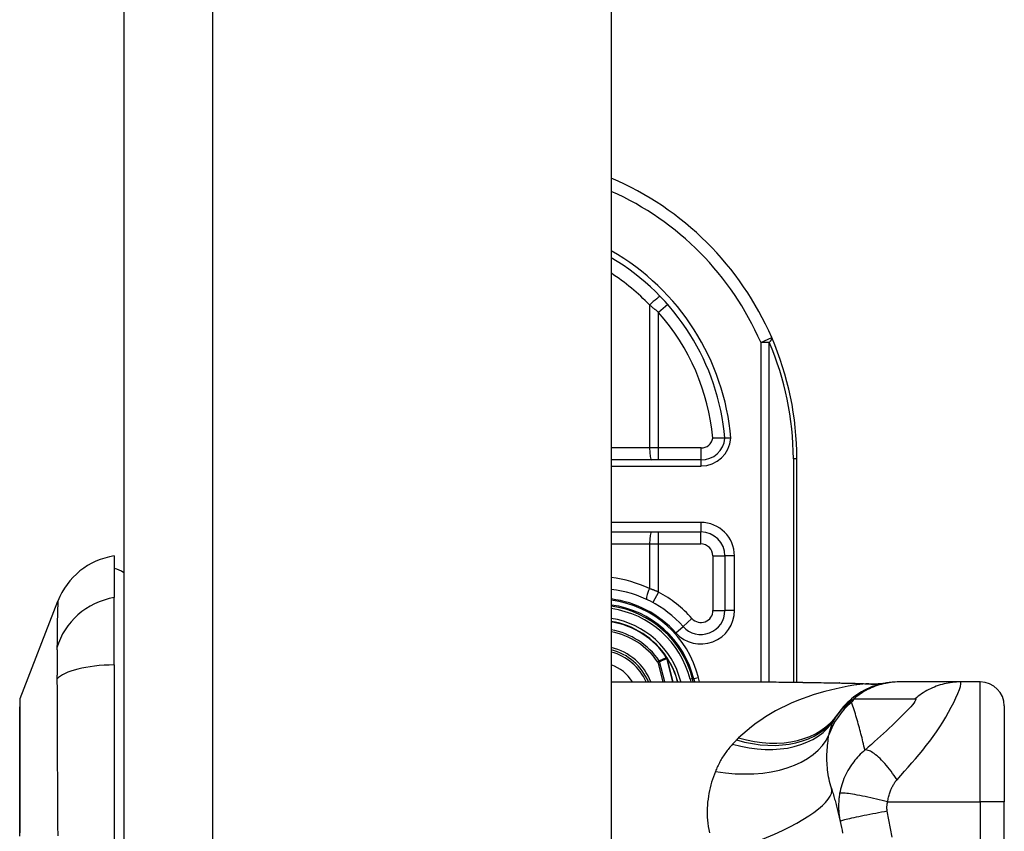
# Model space of a CAD drawing. Header units: inches. Extents: x 3.3 to 95.3, y 5.9 to 50.1.
# Tile 68 of 71: x 57 to 58.7, y 34.1 to 35.4. Entities that reach past the tile are written whole.
import ezdxf

# ---------------------------------------------------------------- set-up
doc = ezdxf.new("R2010")
doc.units = ezdxf.units.IN
doc.header["$MEASUREMENT"] = 0
doc.layers.add('Visible Edges(ANSI)', color=7, linetype='Continuous', lineweight=25)
doc.layers.add('Visible Tangent Edges(ANSI)', color=7, linetype='Continuous', lineweight=25)

msp = doc.modelspace()

# ---------------------------------------------------------------- linework, layer by layer
at = {"layer": 'Visible Edges(ANSI)'}
for p, q in [((57.2112, 38.0257), (57.2112, 18.5147)), ((58.0112, 38.0257), (58.0112, 18.5147)), ((58.1584, 34.6697), (58.0112, 34.6697)), ((58.3157, 34.3051), (58.3157, 34.6717)), ((58.0112, 34.5516), (58.1582, 34.5516)), ((57.1955, 34.5122), (57.1955, 34.4441)), ((58.1976, 34.5122), (58.1976, 34.4228)), ((57.0409, 34.2785), (57.103, 34.4382)), ((57.1955, 34.3334), (57.1955, 34.4441)), ((58.1029, 34.345), (58.1024, 34.3456)), ((57.1955, 34.3334), (57.1955, 33.5099)), ((58.0112, 34.3055), (58.2671, 34.3055)), ((58.1457, 34.3055), (58.1443, 34.3108)), ((58.1464, 34.3106), (58.1477, 34.3055)), ((58.4837, 34.3055), (58.4813, 34.3055)), ((58.5842, 34.3055), (58.4837, 34.3055)), ((58.6167, 34.3055), (58.5842, 34.3055)), ((58.6561, 34.2661), (58.6561, 34.1087)), ((58.6561, 33.7346), (58.6561, 34.1087))]:
    msp.add_line(p, q, dxfattribs=at)
at = {"layer": 'Visible Edges(ANSI)', "flags": 128}
for points in [[(58.1976, 34.7054), (58.1975, 34.7054), (58.1974, 34.7054), (58.1972, 34.7054), (58.1969, 34.7054), (58.1965, 34.7054), (58.1961, 34.7054), (58.1955, 34.7054), (58.1949, 34.7054), (58.1942, 34.7054), (58.1935, 34.7054), (58.1927, 34.7054), (58.1918, 34.7054), (58.1908, 34.7054), (58.1898, 34.7054), (58.1888, 34.7054), (58.1877, 34.7054), (58.1865, 34.7055), (58.1854, 34.7055), (58.1841, 34.7055), (58.1829, 34.7055), (58.1816, 34.7056), (58.1804, 34.7056), (58.1791, 34.7057), (58.1778, 34.7057)], [(58.2075, 34.7054), (58.2068, 34.7054), (58.2062, 34.7054), (58.2055, 34.7054), (58.2049, 34.7054), (58.2043, 34.7054), (58.2037, 34.7054), (58.2031, 34.7054), (58.2025, 34.7054), (58.202, 34.7054), (58.2015, 34.7054), (58.201, 34.7054), (58.2005, 34.7054), (58.2, 34.7054), (58.1996, 34.7054), (58.1993, 34.7054), (58.1989, 34.7054), (58.1986, 34.7054), (58.1983, 34.7054), (58.1981, 34.7054), (58.1979, 34.7054), (58.1978, 34.7054), (58.1977, 34.7054), (58.1976, 34.7054), (58.1976, 34.7054)], [(58.2671, 34.3055), (58.2962, 34.3054), (58.3257, 34.305), (58.3556, 34.3045), (58.3857, 34.3041)], [(58.4813, 34.3055), (58.4767, 34.3054), (58.472, 34.3051), (58.4673, 34.3047), (58.4626, 34.304), (58.4579, 34.3032), (58.4532, 34.3021), (58.4485, 34.3009), (58.4438, 34.2994), (58.4392, 34.2978), (58.4347, 34.2959), (58.4302, 34.2939), (58.4258, 34.2917), (58.4216, 34.2893), (58.4174, 34.2867), (58.4133, 34.284), (58.4094, 34.2811), (58.4056, 34.278), (58.4019, 34.2748), (58.3984, 34.2715), (58.3951, 34.2681), (58.3919, 34.2646), (58.3889, 34.2609), (58.386, 34.2572), (58.3834, 34.2534)], [(58.3857, 34.3041), (58.41, 34.3036), (58.4338, 34.3027)], [(58.4338, 34.3027), (58.449, 34.3028), (58.4641, 34.3043)], [(57.0406, 34.2768), (57.0406, 34.2763), (57.0406, 34.2751), (57.0406, 34.2729), (57.0406, 34.2699), (57.0406, 34.2661), (57.0405, 34.2615), (57.0405, 34.2561), (57.0405, 34.2498), (57.0405, 34.2427), (57.0405, 34.2348), (57.0405, 34.2262), (57.0404, 34.2169), (57.0404, 34.2069), (57.0404, 34.1963), (57.0404, 34.1849), (57.0404, 34.173), (57.0404, 34.1604), (57.0404, 34.1472), (57.0404, 34.1335), (57.0404, 34.1193), (57.0405, 34.1045), (57.0405, 34.0893), (57.0405, 34.0737), (57.0405, 34.0578)], [(58.3724, 34.1312), (58.3731, 34.129), (58.3737, 34.1267), (58.3744, 34.1245), (58.3751, 34.1223), (58.3757, 34.1201), (58.3764, 34.1178), (58.377, 34.1156), (58.3777, 34.1133), (58.3783, 34.1111), (58.3789, 34.1088), (58.3795, 34.1065), (58.3801, 34.1043), (58.3807, 34.102), (58.3813, 34.0997), (58.3819, 34.0974), (58.3825, 34.0951), (58.383, 34.0928), (58.3836, 34.0905), (58.3842, 34.0881), (58.3847, 34.0858), (58.3853, 34.0835), (58.3858, 34.0811), (58.3863, 34.0788), (58.3869, 34.0764)], [(58.3869, 34.0764), (58.3879, 34.0717), (58.3889, 34.0669), (58.3898, 34.0622), (58.3907, 34.0574)]]:
    msp.add_lwpolyline(points, dxfattribs=at)
at = {"layer": 'Visible Edges(ANSI)'}
for centre, radius, start, end in [((57.8157, 34.6717), 0.5, 23.4439, 66.9833), ((57.8157, 34.6717), 0.3834, 5.0431, 59.3398), ((57.8157, 34.6717), 0.5, 0, 23.4439), ((58.1584, 34.7091), 0.0394, 270, 354.6062), ((58.1582, 34.5122), 0.0394, 0, 90), ((57.2131, 34.3954), 0.1181, 98.6009, 158.7495), ((57.1876, 34.4532), 0.0394, 53.1301, 78.463), ((57.9897, 34.2717), 0.187, 41.8969, 83.4031), ((57.9897, 34.2717), 0.1615, 13.9709, 82.3497), ((57.9897, 34.2717), 0.1595, 14.224, 82.2532), ((58.1582, 34.4228), 0.0394, 221.8969, 0), ((57.9897, 34.2717), 0.1348, 33.2602, 80.8227), ((57.9897, 34.2717), 0.089, 22.3603, 76.0206), ((58.1021, 34.3443), 0.0011, 33.219, 43.4907), ((57.9897, 34.2717), 0.1349, 14.5372, 32.8705), ((58.6167, 34.2661), 0.0394, 0, 90), ((57.0455, 34.2768), 0.00492, 158.7495, 179.7912), ((58.8759, 33.9217), 0.5938, 146.0379, 146.4792), ((58.4793, 34.1844), 0.1181, 146.4792, 148.6999)]:
    msp.add_arc(centre, radius, start, end, dxfattribs=at)
at = {"layer": 'Visible Tangent Edges(ANSI)'}
for p, q in [((57.3572, 18.5147), (57.3572, 38.0257)), ((58.0739, 34.9239), (58.0739, 34.6894)), ((58.1037, 34.9247), (58.0889, 34.9117)), ((58.0889, 34.6894), (58.0889, 34.9117)), ((58.2564, 34.8627), (58.2744, 34.8706)), ((58.2564, 34.8627), (58.2564, 34.3055)), ((58.2703, 34.8627), (58.2564, 34.8627)), ((58.2703, 34.3055), (58.2703, 34.8627)), ((58.0739, 34.6894), (58.0112, 34.6894)), ((58.0889, 34.6894), (58.0739, 34.6894)), ((58.0889, 34.6697), (58.0889, 34.6894)), ((58.1584, 34.6894), (58.0889, 34.6894)), ((58.1584, 34.6697), (58.1584, 34.6894)), ((58.0112, 34.6598), (58.1584, 34.6598)), ((58.1584, 34.6598), (58.1584, 34.6697)), ((58.3157, 34.6717), (58.3099, 34.6717)), ((58.3099, 34.6717), (58.3099, 34.3052)), ((58.1582, 34.5673), (58.0112, 34.5673)), ((58.1582, 34.5673), (58.1582, 34.5516)), ((58.0889, 34.5319), (58.0889, 34.5516)), ((58.1582, 34.5319), (58.1582, 34.5516)), ((58.0112, 34.5319), (58.0739, 34.5319)), ((58.0739, 34.5319), (58.0739, 34.4587)), ((58.0739, 34.5319), (58.0889, 34.5319)), ((58.0889, 34.453), (58.0889, 34.5319)), ((58.0889, 34.5319), (58.1582, 34.5319)), ((58.1779, 34.5122), (58.1976, 34.5122)), ((58.1779, 34.5122), (58.1779, 34.4228)), ((58.2133, 34.5122), (58.1976, 34.5122)), ((58.2133, 34.4228), (58.2133, 34.5122)), ((58.0889, 34.453), (58.0794, 34.4357)), ((58.1779, 34.4228), (58.1976, 34.4228)), ((58.2133, 34.4228), (58.1976, 34.4228)), ((58.1436, 34.4097), (58.1289, 34.3965)), ((58.1172, 34.386), (58.1289, 34.3965)), ((58.0899, 34.3399), (58.0873, 34.3382)), ((58.0873, 34.3382), (58.0903, 34.339)), ((58.0873, 34.3382), (58.0956, 34.3055)), ((58.0988, 34.3055), (58.0903, 34.339)), ((58.1021, 34.3454), (58.1018, 34.3452)), ((58.1024, 34.3456), (58.1021, 34.3454)), ((58.1021, 34.3449), (58.1022, 34.3449)), ((58.1023, 34.3443), (58.1025, 34.3443)), ((58.1023, 34.3443), (58.1121, 34.3055)), ((58.1123, 34.3055), (58.1025, 34.3443)), ((58.103, 34.3449), (58.1028, 34.3448)), ((58.1233, 34.3055), (58.1251, 34.306)), ((58.1252, 34.3055), (58.1251, 34.306)), ((58.1443, 34.3108), (58.1405, 34.3099)), ((58.1405, 34.3099), (58.1416, 34.3055)), ((58.1445, 34.3102), (58.1464, 34.3106)), ((58.1541, 34.3125), (58.1464, 34.3106)), ((58.1558, 34.3055), (58.1541, 34.3125)), ((58.6167, 34.1087), (58.6167, 34.3055)), ((58.4646, 34.1087), (58.6167, 34.1087)), ((58.6167, 34.1087), (58.6167, 33.7346)), ((58.6561, 34.1087), (58.6167, 34.1087))]:
    msp.add_line(p, q, dxfattribs=at)
at = {"layer": 'Visible Tangent Edges(ANSI)', "flags": 128}
for points in [[(58.0739, 34.9239), (58.0746, 34.9234), (58.0752, 34.9229), (58.0758, 34.9224), (58.0765, 34.9219), (58.0771, 34.9214), (58.0777, 34.9209), (58.0784, 34.9204), (58.079, 34.9199), (58.0796, 34.9194), (58.0802, 34.9189), (58.0809, 34.9184), (58.0815, 34.9179), (58.0821, 34.9174), (58.0827, 34.9169), (58.0834, 34.9164), (58.084, 34.9159), (58.0846, 34.9154), (58.0852, 34.9148), (58.0858, 34.9143), (58.0864, 34.9138), (58.0871, 34.9133), (58.0877, 34.9128), (58.0883, 34.9123), (58.0889, 34.9117)], [(58.0889, 34.453), (58.0883, 34.4533), (58.0877, 34.4535), (58.087, 34.4538), (58.0864, 34.454), (58.0858, 34.4543), (58.0852, 34.4545), (58.0846, 34.4547), (58.0839, 34.455), (58.0833, 34.4552), (58.0827, 34.4555), (58.0821, 34.4557), (58.0814, 34.4559), (58.0808, 34.4562), (58.0802, 34.4564), (58.0796, 34.4567), (58.0789, 34.4569), (58.0783, 34.4571), (58.0777, 34.4573), (58.0771, 34.4576), (58.0764, 34.4578), (58.0758, 34.458), (58.0752, 34.4583), (58.0746, 34.4585), (58.0739, 34.4587)], [(57.103, 34.4382), (57.103, 34.4381), (57.103, 34.4377), (57.103, 34.437), (57.103, 34.4361), (57.1029, 34.4348), (57.1029, 34.4333), (57.1028, 34.4316), (57.1027, 34.4296), (57.1026, 34.4273), (57.1026, 34.4248), (57.1025, 34.422), (57.1024, 34.4189), (57.1023, 34.4156), (57.1022, 34.4121), (57.1021, 34.4083), (57.1021, 34.4043), (57.102, 34.4), (57.1019, 34.3955), (57.1018, 34.3908), (57.1018, 34.3859), (57.1017, 34.3807), (57.1017, 34.3754), (57.1016, 34.3698), (57.1015, 34.3616)], [(57.1015, 34.3616), (57.1015, 34.3609), (57.1015, 34.3602), (57.1015, 34.3595), (57.1015, 34.3588), (57.1016, 34.3581), (57.1016, 34.3573), (57.1016, 34.3565), (57.1016, 34.3557), (57.1016, 34.3549), (57.1016, 34.3541), (57.1016, 34.3532), (57.1016, 34.3523), (57.1016, 34.3514), (57.1016, 34.3505), (57.1017, 34.3496), (57.1017, 34.3486), (57.1017, 34.3476), (57.1017, 34.3467), (57.1017, 34.3457), (57.1017, 34.3446), (57.1017, 34.3436), (57.1017, 34.3426), (57.1017, 34.3415), (57.1017, 34.3404)], [(57.1017, 34.3404), (57.1017, 34.3393), (57.1017, 34.3382), (57.1017, 34.3371), (57.1017, 34.3359), (57.1017, 34.3348), (57.1017, 34.3336), (57.1017, 34.3324), (57.1017, 34.3312), (57.1017, 34.33), (57.1016, 34.3288), (57.1016, 34.3275), (57.1016, 34.3263), (57.1016, 34.325), (57.1016, 34.3237), (57.1016, 34.3224), (57.1016, 34.3211), (57.1016, 34.3198), (57.1016, 34.3185), (57.1016, 34.3171), (57.1015, 34.3158), (57.1015, 34.3144), (57.1015, 34.313), (57.1015, 34.3116), (57.1015, 34.3102)], [(58.1018, 34.3452), (58.1013, 34.345), (58.1008, 34.3448), (58.1003, 34.3446), (58.0998, 34.3443), (58.0993, 34.3441), (58.0988, 34.3439), (58.0983, 34.3437), (58.0978, 34.3435), (58.0973, 34.3432), (58.0968, 34.343), (58.0963, 34.3428), (58.0959, 34.3426), (58.0954, 34.3424), (58.0949, 34.3421), (58.0944, 34.3419), (58.0939, 34.3417), (58.0934, 34.3415), (58.0929, 34.3413), (58.0924, 34.341), (58.0919, 34.3408), (58.0914, 34.3406), (58.0909, 34.3404), (58.0904, 34.3402), (58.0899, 34.3399)], [(58.0903, 34.339), (58.0908, 34.3392), (58.0913, 34.3394), (58.0918, 34.3396), (58.0923, 34.3399), (58.0928, 34.3401), (58.0933, 34.3403), (58.0938, 34.3405), (58.0943, 34.3407), (58.0948, 34.341), (58.0953, 34.3412), (58.0958, 34.3414), (58.0963, 34.3416), (58.0968, 34.3419), (58.0973, 34.3421), (58.0978, 34.3423), (58.0983, 34.3425), (58.0988, 34.3427), (58.0993, 34.343), (58.0998, 34.3432), (58.1003, 34.3434), (58.1008, 34.3436), (58.1013, 34.3439), (58.1018, 34.3441), (58.1023, 34.3443)], [(58.1018, 34.3452), (58.1018, 34.3452), (58.1019, 34.3452), (58.1019, 34.3452), (58.1019, 34.3451), (58.1019, 34.3451), (58.1019, 34.3451), (58.1019, 34.3451), (58.1019, 34.3451), (58.1019, 34.3451), (58.1019, 34.3451), (58.102, 34.345), (58.102, 34.345), (58.102, 34.345), (58.102, 34.345), (58.102, 34.345), (58.102, 34.345), (58.102, 34.345), (58.102, 34.3449), (58.102, 34.3449), (58.1021, 34.3449), (58.1021, 34.3449), (58.1021, 34.3449), (58.1021, 34.3449), (58.1021, 34.3449)], [(58.1022, 34.3449), (58.1022, 34.3449), (58.1022, 34.345), (58.1022, 34.345), (58.1022, 34.345), (58.1022, 34.345), (58.1022, 34.345), (58.1022, 34.345), (58.1022, 34.3451), (58.1022, 34.3451), (58.1022, 34.3451), (58.1022, 34.3451), (58.1022, 34.3451), (58.1021, 34.3452), (58.1021, 34.3452), (58.1021, 34.3452), (58.1021, 34.3452), (58.1021, 34.3452), (58.1021, 34.3453), (58.1021, 34.3453), (58.1021, 34.3453), (58.1021, 34.3453), (58.1021, 34.3453), (58.1021, 34.3454), (58.1021, 34.3454)], [(58.1021, 34.3454), (58.1021, 34.3454), (58.1021, 34.3453), (58.1021, 34.3453), (58.1021, 34.3453), (58.1021, 34.3453), (58.1021, 34.3452), (58.1021, 34.3452), (58.1021, 34.3452), (58.1021, 34.3452), (58.1021, 34.3452), (58.1021, 34.3451), (58.1021, 34.3451), (58.1021, 34.3451), (58.1021, 34.3451), (58.1021, 34.3451), (58.1021, 34.345), (58.1021, 34.345), (58.1021, 34.345), (58.1021, 34.345), (58.1021, 34.3449), (58.1021, 34.3449), (58.1021, 34.3449), (58.1021, 34.3449), (58.1021, 34.3449)], [(58.1029, 34.345), (58.1028, 34.345), (58.1028, 34.3451), (58.1028, 34.3451), (58.1028, 34.3451), (58.1027, 34.3451), (58.1027, 34.3452), (58.1027, 34.3452), (58.1026, 34.3452), (58.1026, 34.3452), (58.1026, 34.3452), (58.1025, 34.3452), (58.1025, 34.3453), (58.1025, 34.3453), (58.1024, 34.3453), (58.1024, 34.3453), (58.1024, 34.3453), (58.1023, 34.3453), (58.1023, 34.3453), (58.1023, 34.3453), (58.1022, 34.3453), (58.1022, 34.3453), (58.1022, 34.3454), (58.1021, 34.3454), (58.1021, 34.3454)], [(58.1021, 34.3454), (58.1021, 34.3453), (58.1022, 34.3453), (58.1022, 34.3453), (58.1022, 34.3453), (58.1023, 34.3453), (58.1023, 34.3452), (58.1023, 34.3452), (58.1024, 34.3452), (58.1024, 34.3452), (58.1024, 34.3451), (58.1025, 34.3451), (58.1025, 34.3451), (58.1025, 34.3451), (58.1026, 34.345), (58.1026, 34.345), (58.1026, 34.345), (58.1026, 34.345), (58.1027, 34.3449), (58.1027, 34.3449), (58.1027, 34.3449), (58.1028, 34.3449), (58.1028, 34.3448), (58.1028, 34.3448), (58.1028, 34.3448)], [(58.1021, 34.3449), (58.1021, 34.3448), (58.1021, 34.3448), (58.1021, 34.3448), (58.1021, 34.3448), (58.1022, 34.3447), (58.1022, 34.3447), (58.1022, 34.3447), (58.1022, 34.3447), (58.1022, 34.3446), (58.1022, 34.3446), (58.1022, 34.3446), (58.1022, 34.3446), (58.1022, 34.3446), (58.1022, 34.3445), (58.1022, 34.3445), (58.1022, 34.3445), (58.1023, 34.3445), (58.1023, 34.3444), (58.1023, 34.3444), (58.1023, 34.3444), (58.1023, 34.3444), (58.1023, 34.3443), (58.1023, 34.3443), (58.1023, 34.3443)], [(58.1025, 34.3443), (58.1024, 34.3444), (58.1024, 34.3444), (58.1024, 34.3444), (58.1024, 34.3444), (58.1024, 34.3445), (58.1024, 34.3445), (58.1024, 34.3445), (58.1024, 34.3445), (58.1024, 34.3446), (58.1024, 34.3446), (58.1024, 34.3446), (58.1024, 34.3446), (58.1024, 34.3447), (58.1023, 34.3447), (58.1023, 34.3447), (58.1023, 34.3447), (58.1023, 34.3448), (58.1023, 34.3448), (58.1023, 34.3448), (58.1023, 34.3448), (58.1023, 34.3448), (58.1023, 34.3449), (58.1022, 34.3449), (58.1022, 34.3449)], [(57.1015, 34.3102), (57.1016, 34.2921), (57.1017, 34.2767), (57.1017, 34.2612), (57.1018, 34.2457), (57.1018, 34.23), (57.1019, 34.2143), (57.102, 34.1985), (57.1021, 34.1826), (57.1021, 34.1666), (57.1022, 34.1506), (57.1023, 34.1345), (57.1024, 34.1183), (57.1025, 34.1021), (57.1026, 34.0859), (57.1026, 34.0696), (57.1027, 34.0533)], [(58.4288, 34.3026), (58.419, 34.3014), (58.4093, 34.3), (58.3997, 34.2984), (58.39, 34.2966), (58.3804, 34.2945), (58.3709, 34.2923), (58.3614, 34.2898), (58.352, 34.2872), (58.3427, 34.2843), (58.3335, 34.2812), (58.3244, 34.2778), (58.3154, 34.2743), (58.3066, 34.2705), (58.2978, 34.2665), (58.2892, 34.2623), (58.2808, 34.2579), (58.2725, 34.2532), (58.2644, 34.2483), (58.2565, 34.2431), (58.2487, 34.2377), (58.2412, 34.232), (58.2339, 34.2261), (58.2269, 34.22), (58.2201, 34.2136)], [(58.2671, 34.3055), (58.2719, 34.3055), (58.2767, 34.3055), (58.2815, 34.3055), (58.2863, 34.3054), (58.2912, 34.3054), (58.296, 34.3053), (58.3009, 34.3053), (58.3057, 34.3052), (58.3106, 34.3052), (58.3155, 34.3051), (58.3204, 34.305), (58.3253, 34.3049), (58.3303, 34.3049), (58.3352, 34.3048), (58.3402, 34.3047), (58.3451, 34.3046), (58.3501, 34.3045), (58.3551, 34.3044), (58.3601, 34.3043), (58.3651, 34.3042), (58.3701, 34.3042), (58.3751, 34.3041), (58.3801, 34.304), (58.3851, 34.3039)], [(58.3857, 34.3041), (58.3857, 34.3041), (58.3857, 34.3041), (58.3857, 34.3041), (58.3856, 34.3041), (58.3856, 34.304), (58.3856, 34.304), (58.3856, 34.304), (58.3855, 34.304), (58.3855, 34.304), (58.3855, 34.304), (58.3855, 34.304), (58.3854, 34.304), (58.3854, 34.304), (58.3854, 34.304), (58.3854, 34.304), (58.3853, 34.304), (58.3853, 34.304), (58.3853, 34.304), (58.3853, 34.304), (58.3852, 34.3039), (58.3852, 34.3039), (58.3852, 34.3039), (58.3852, 34.3039), (58.3851, 34.3039)], [(58.3851, 34.3039), (58.387, 34.3039), (58.3888, 34.3038), (58.3907, 34.3038), (58.3925, 34.3038), (58.3944, 34.3037), (58.3962, 34.3037), (58.398, 34.3036), (58.3999, 34.3036), (58.4017, 34.3035), (58.4035, 34.3035), (58.4054, 34.3034), (58.4072, 34.3034), (58.409, 34.3033), (58.4108, 34.3033), (58.4126, 34.3032), (58.4144, 34.3032), (58.4162, 34.3031), (58.418, 34.303), (58.4198, 34.303), (58.4216, 34.3029), (58.4234, 34.3028), (58.4252, 34.3028), (58.427, 34.3027), (58.4288, 34.3026)], [(58.4837, 34.3055), (58.4804, 34.3055), (58.4771, 34.3053), (58.4738, 34.3051), (58.4704, 34.3047), (58.4671, 34.3043), (58.4638, 34.3038), (58.4604, 34.3031), (58.4571, 34.3024), (58.4538, 34.3015), (58.4506, 34.3006), (58.4473, 34.2995), (58.4441, 34.2984), (58.4409, 34.2972), (58.4378, 34.2959), (58.4347, 34.2944), (58.4316, 34.2929), (58.4286, 34.2913), (58.4256, 34.2896), (58.4227, 34.2879), (58.4199, 34.286), (58.4171, 34.2841), (58.4144, 34.2821), (58.4118, 34.2801), (58.4092, 34.2779)], [(58.4317, 34.3027), (58.4317, 34.3027), (58.4316, 34.3027), (58.4315, 34.3027), (58.4314, 34.3027), (58.4314, 34.3027), (58.4313, 34.3027), (58.4312, 34.3027), (58.4311, 34.3027), (58.4309, 34.3027), (58.4308, 34.3027), (58.4307, 34.3026), (58.4306, 34.3026), (58.4305, 34.3026), (58.4303, 34.3026), (58.4302, 34.3026), (58.4301, 34.3026), (58.4299, 34.3026), (58.4298, 34.3026), (58.4296, 34.3026), (58.4294, 34.3026), (58.4293, 34.3026), (58.4291, 34.3026), (58.4289, 34.3026), (58.4288, 34.3026)], [(58.4338, 34.3027), (58.4337, 34.3027), (58.4337, 34.3027), (58.4336, 34.3027), (58.4335, 34.3027), (58.4334, 34.3027), (58.4333, 34.3027), (58.4332, 34.3027), (58.4331, 34.3027), (58.433, 34.3027), (58.433, 34.3027), (58.4329, 34.3027), (58.4328, 34.3027), (58.4327, 34.3027), (58.4326, 34.3027), (58.4325, 34.3027), (58.4324, 34.3027), (58.4323, 34.3027), (58.4323, 34.3027), (58.4322, 34.3027), (58.4321, 34.3027), (58.432, 34.3027), (58.4319, 34.3027), (58.4318, 34.3027), (58.4317, 34.3027)], [(58.48, 34.1451), (58.4862, 34.152), (58.4924, 34.1589), (58.4985, 34.1658), (58.5045, 34.1727), (58.5105, 34.1796), (58.5164, 34.1867), (58.5223, 34.1938), (58.5281, 34.2011), (58.5338, 34.2085), (58.5393, 34.2161), (58.5448, 34.2238), (58.5501, 34.2317), (58.5552, 34.2396), (58.5601, 34.2477), (58.5647, 34.2558), (58.5691, 34.2639), (58.5731, 34.2719), (58.5767, 34.2795), (58.5798, 34.2866), (58.5823, 34.2929), (58.584, 34.2982), (58.5849, 34.3022), (58.585, 34.3047), (58.5842, 34.3055)], [(58.5842, 34.3055), (58.5809, 34.3055), (58.5775, 34.3053), (58.5742, 34.3051), (58.5709, 34.3047), (58.5675, 34.3043), (58.5642, 34.3038), (58.5609, 34.3031), (58.5575, 34.3024), (58.5542, 34.3015), (58.551, 34.3006), (58.5477, 34.2996), (58.5445, 34.2984), (58.5413, 34.2972), (58.5382, 34.2959), (58.5351, 34.2944), (58.532, 34.2929), (58.529, 34.2913), (58.5261, 34.2897), (58.5232, 34.2879), (58.5204, 34.2861), (58.5176, 34.2841), (58.5149, 34.2822), (58.5123, 34.2801), (58.5097, 34.278)], [(57.0406, 34.1963), (57.0406, 34.2027), (57.0406, 34.2089), (57.0406, 34.2148), (57.0406, 34.2206), (57.0407, 34.2261), (57.0407, 34.2313), (57.0407, 34.2363), (57.0407, 34.241), (57.0407, 34.2455), (57.0408, 34.2497), (57.0408, 34.2536), (57.0408, 34.2573), (57.0408, 34.2606), (57.0408, 34.2637), (57.0409, 34.2665), (57.0409, 34.269), (57.0409, 34.2712), (57.0409, 34.2732), (57.0409, 34.2748), (57.0409, 34.2761), (57.0409, 34.2772), (57.0409, 34.2779), (57.0409, 34.2784), (57.0409, 34.2785)], [(58.4056, 34.2723), (58.4045, 34.2717), (58.4034, 34.271), (58.4023, 34.2704), (58.4012, 34.2697), (58.4001, 34.269), (58.3991, 34.2683), (58.398, 34.2675), (58.3969, 34.2667), (58.3958, 34.2659), (58.3948, 34.2651), (58.3937, 34.2642), (58.3927, 34.2633), (58.3916, 34.2623), (58.3906, 34.2614), (58.3896, 34.2604), (58.3886, 34.2593), (58.3876, 34.2582), (58.3866, 34.2571), (58.3856, 34.256), (58.3846, 34.2548), (58.3836, 34.2535), (58.3827, 34.2523), (58.3818, 34.2509), (58.3808, 34.2496)], [(58.3834, 34.2534), (58.3841, 34.2544), (58.3848, 34.2555), (58.3856, 34.2565), (58.3864, 34.2576), (58.3873, 34.2586), (58.3881, 34.2597), (58.389, 34.2607), (58.3899, 34.2617), (58.3908, 34.2628), (58.3918, 34.2638), (58.3928, 34.2648), (58.3939, 34.2659), (58.3949, 34.2669), (58.396, 34.2679), (58.3972, 34.2689), (58.3983, 34.2699), (58.3996, 34.2709), (58.4008, 34.272), (58.4021, 34.273), (58.4034, 34.274), (58.4048, 34.275), (58.4062, 34.276), (58.4077, 34.277), (58.4092, 34.2779)], [(58.4274, 34.1936), (58.4266, 34.197), (58.4258, 34.2004), (58.425, 34.2038), (58.4242, 34.2072), (58.4234, 34.2105), (58.4226, 34.2139), (58.4218, 34.2172), (58.4209, 34.2205), (58.4201, 34.2238), (58.4192, 34.2271), (58.4183, 34.2304), (58.4174, 34.2337), (58.4165, 34.237), (58.4156, 34.2402), (58.4146, 34.2435), (58.4137, 34.2467), (58.4127, 34.2499), (58.4117, 34.2532), (58.4107, 34.2564), (58.4097, 34.2596), (58.4087, 34.2628), (58.4077, 34.2659), (58.4067, 34.2691), (58.4056, 34.2723)], [(58.4092, 34.2779), (58.4134, 34.2779), (58.4176, 34.2779), (58.4218, 34.2779), (58.426, 34.2779), (58.4301, 34.2779), (58.4343, 34.2779), (58.4385, 34.2779), (58.4427, 34.2779), (58.4469, 34.2779), (58.4511, 34.2779), (58.4553, 34.2779), (58.4594, 34.2779), (58.4636, 34.2779), (58.4678, 34.2779), (58.472, 34.2779), (58.4762, 34.2779), (58.4804, 34.2779), (58.4846, 34.2779), (58.4887, 34.2779), (58.4929, 34.2779), (58.4971, 34.2779), (58.5013, 34.2779), (58.5055, 34.2779), (58.5097, 34.278)], [(58.5097, 34.278), (58.5108, 34.2777), (58.511, 34.2769), (58.5106, 34.2754), (58.5094, 34.2734), (58.5076, 34.2709), (58.5053, 34.268), (58.5025, 34.2649), (58.4994, 34.2615), (58.4961, 34.2579), (58.4924, 34.2542), (58.4886, 34.2503), (58.4846, 34.2464), (58.4804, 34.2423), (58.4762, 34.2382), (58.4718, 34.234), (58.4672, 34.2297), (58.4626, 34.2254), (58.4579, 34.221), (58.453, 34.2166), (58.4481, 34.2121), (58.4431, 34.2076), (58.4379, 34.203), (58.4327, 34.1983), (58.4274, 34.1936)], [(58.3683, 34.2187), (58.3686, 34.22), (58.3689, 34.2213), (58.3692, 34.2225), (58.3695, 34.2238), (58.3698, 34.225), (58.3701, 34.2262), (58.3705, 34.2275), (58.3709, 34.2286), (58.3712, 34.2298), (58.3716, 34.231), (58.372, 34.2321), (58.3724, 34.2333), (58.3728, 34.2344), (58.3733, 34.2355), (58.3737, 34.2366), (58.3742, 34.2377), (58.3747, 34.2387), (58.3752, 34.2398), (58.3757, 34.2408), (58.3762, 34.2418), (58.3767, 34.2428), (58.3772, 34.2438), (58.3778, 34.2448), (58.3784, 34.2457)], [(58.2167, 34.2103), (58.2164, 34.21), (58.2162, 34.2097), (58.2159, 34.2094), (58.2156, 34.2092), (58.2153, 34.2089), (58.2151, 34.2086), (58.2148, 34.2083), (58.2145, 34.208), (58.2142, 34.2078), (58.214, 34.2075), (58.2137, 34.2072), (58.2134, 34.2069), (58.2131, 34.2066), (58.2129, 34.2063), (58.2126, 34.2061), (58.2123, 34.2058), (58.212, 34.2055), (58.2118, 34.2052), (58.2115, 34.2049), (58.2112, 34.2046), (58.211, 34.2043), (58.2107, 34.204), (58.2104, 34.2038), (58.2102, 34.2035)], [(58.2201, 34.2136), (58.22, 34.2135), (58.2198, 34.2133), (58.2197, 34.2132), (58.2195, 34.2131), (58.2194, 34.2129), (58.2193, 34.2128), (58.2191, 34.2127), (58.219, 34.2125), (58.2188, 34.2124), (58.2187, 34.2122), (58.2185, 34.2121), (58.2184, 34.212), (58.2183, 34.2118), (58.2181, 34.2117), (58.218, 34.2115), (58.2178, 34.2114), (58.2177, 34.2113), (58.2176, 34.2111), (58.2174, 34.211), (58.2173, 34.2108), (58.2171, 34.2107), (58.217, 34.2106), (58.2169, 34.2104), (58.2167, 34.2103)], [(58.3724, 34.1312), (58.3713, 34.1348), (58.3703, 34.1386), (58.3694, 34.1423), (58.3686, 34.1461), (58.3678, 34.1498), (58.3672, 34.1536), (58.3666, 34.1574), (58.3662, 34.1612), (58.3658, 34.165), (58.3655, 34.1687), (58.3653, 34.1724), (58.3651, 34.1762), (58.365, 34.1799), (58.365, 34.1835), (58.3651, 34.1872), (58.3652, 34.1908), (58.3654, 34.1944), (58.3657, 34.198), (58.366, 34.2015), (58.3664, 34.205), (58.3668, 34.2085), (58.3673, 34.2119), (58.3678, 34.2153), (58.3683, 34.2187)], [(57.0406, 34.1492), (57.0406, 34.1513), (57.0406, 34.1535), (57.0406, 34.1556), (57.0405, 34.1577), (57.0405, 34.1597), (57.0405, 34.1618), (57.0405, 34.1638), (57.0405, 34.1659), (57.0405, 34.1679), (57.0405, 34.1699), (57.0405, 34.1719), (57.0405, 34.1738), (57.0405, 34.1758), (57.0405, 34.1777), (57.0405, 34.1797), (57.0405, 34.1816), (57.0405, 34.1835), (57.0405, 34.1853), (57.0405, 34.1872), (57.0405, 34.189), (57.0406, 34.1909), (57.0406, 34.1927), (57.0406, 34.1945), (57.0406, 34.1963)], [(58.2102, 34.2035), (58.2087, 34.2018), (58.2072, 34.2001), (58.2057, 34.1984), (58.2043, 34.1966), (58.2029, 34.1949), (58.2015, 34.1931), (58.2002, 34.1914), (58.1989, 34.1896), (58.1976, 34.1877), (58.1963, 34.1859), (58.1951, 34.1841), (58.1939, 34.1822), (58.1928, 34.1803), (58.1917, 34.1784), (58.1906, 34.1765), (58.1895, 34.1746), (58.1885, 34.1727), (58.1874, 34.1707), (58.1865, 34.1687), (58.1855, 34.1667), (58.1846, 34.1648), (58.1837, 34.1627), (58.1828, 34.1607), (58.182, 34.1587)], [(58.4274, 34.1936), (58.4248, 34.1914), (58.4222, 34.1891), (58.4198, 34.1868), (58.4175, 34.1845), (58.4152, 34.182), (58.4131, 34.1796), (58.411, 34.1771), (58.409, 34.1745), (58.407, 34.1719), (58.4052, 34.1693), (58.4033, 34.1665), (58.4014, 34.1635), (58.3995, 34.1602), (58.3977, 34.1569), (58.396, 34.1536), (58.3945, 34.1503), (58.393, 34.1469), (58.3917, 34.1434), (58.3905, 34.14), (58.3893, 34.1365), (58.3883, 34.133), (58.3874, 34.1295), (58.3866, 34.1259), (58.3859, 34.1224)], [(58.48, 34.1451), (58.4777, 34.1486), (58.4753, 34.1521), (58.4728, 34.1555), (58.4703, 34.1589), (58.4677, 34.1622), (58.4651, 34.1655), (58.4625, 34.1686), (58.4599, 34.1716), (58.4573, 34.1745), (58.4547, 34.1772), (58.4522, 34.1798), (58.4497, 34.1821), (58.4473, 34.1843), (58.4449, 34.1862), (58.4427, 34.188), (58.4405, 34.1895), (58.4384, 34.1908), (58.4365, 34.1918), (58.4346, 34.1927), (58.4329, 34.1933), (58.4313, 34.1937), (58.4299, 34.1939), (58.4286, 34.1939), (58.4274, 34.1936)], [(58.182, 34.1587), (58.1803, 34.1544), (58.1787, 34.15), (58.1772, 34.1456), (58.1758, 34.1411), (58.1745, 34.1366), (58.1734, 34.132), (58.1723, 34.1274), (58.1714, 34.1227), (58.1706, 34.118), (58.1699, 34.1132), (58.1693, 34.1084), (58.1689, 34.1035), (58.1686, 34.0986), (58.1685, 34.0937), (58.1685, 34.0887), (58.1687, 34.0837), (58.169, 34.0786), (58.1695, 34.0736), (58.1702, 34.0684), (58.171, 34.0633), (58.1721, 34.0581)], [(57.0408, 34.0523), (57.0408, 34.0618), (57.0407, 34.0712), (57.0407, 34.0805), (57.0407, 34.0896), (57.0407, 34.0986), (57.0407, 34.1075), (57.0406, 34.1162), (57.0406, 34.1247), (57.0406, 34.1331), (57.0406, 34.1412), (57.0406, 34.1492)], [(58.4646, 34.1087), (58.465, 34.1106), (58.4653, 34.1125), (58.4657, 34.1144), (58.4661, 34.1163), (58.4666, 34.1182), (58.4671, 34.12), (58.4676, 34.1218), (58.4682, 34.1236), (58.4688, 34.1254), (58.4694, 34.1271), (58.4701, 34.1288), (58.4708, 34.1305), (58.4715, 34.1321), (58.4722, 34.1335), (58.4729, 34.1348), (58.4736, 34.1361), (58.4744, 34.1373), (58.4751, 34.1386), (58.4759, 34.1397), (58.4767, 34.1409), (58.4775, 34.142), (58.4783, 34.1431), (58.4792, 34.1441), (58.48, 34.1451)], [(58.3859, 34.1224), (58.3856, 34.1203), (58.3853, 34.1183), (58.385, 34.1162), (58.3848, 34.1142), (58.3846, 34.1122), (58.3844, 34.1101), (58.3843, 34.1081), (58.3842, 34.1061), (58.3841, 34.1042), (58.3841, 34.1023), (58.3841, 34.1004), (58.3842, 34.0985), (58.3842, 34.0966), (58.3843, 34.0947), (58.3844, 34.0929), (58.3846, 34.091), (58.3848, 34.0892), (58.385, 34.0873), (58.3852, 34.0855), (58.3855, 34.0837), (58.3858, 34.0818), (58.3861, 34.08), (58.3865, 34.0782), (58.3869, 34.0764)], [(58.4646, 34.1087), (58.4601, 34.1098), (58.4556, 34.111), (58.4509, 34.1121), (58.4462, 34.1133), (58.4415, 34.1144), (58.4368, 34.1154), (58.4322, 34.1165), (58.4276, 34.1175), (58.4232, 34.1184), (58.4189, 34.1192), (58.4147, 34.12), (58.4108, 34.1207), (58.4071, 34.1214), (58.4037, 34.1219), (58.4005, 34.1223), (58.3977, 34.1227), (58.3951, 34.1229), (58.3929, 34.1231), (58.391, 34.1232), (58.3894, 34.1232), (58.3881, 34.1231), (58.3871, 34.1229), (58.3864, 34.1227), (58.3859, 34.1224)], [(58.464, 34.0933), (58.4639, 34.0939), (58.4638, 34.0946), (58.4637, 34.0952), (58.4636, 34.0958), (58.4636, 34.0964), (58.4635, 34.097), (58.4635, 34.0977), (58.4635, 34.0983), (58.4634, 34.0989), (58.4634, 34.0995), (58.4634, 34.1002), (58.4635, 34.1008), (58.4635, 34.1014), (58.4635, 34.102), (58.4636, 34.1027), (58.4637, 34.1033), (58.4637, 34.104), (58.4638, 34.1047), (58.4639, 34.1053), (58.464, 34.106), (58.4642, 34.1067), (58.4643, 34.1073), (58.4645, 34.108), (58.4646, 34.1087)], [(58.464, 34.0933), (58.4593, 34.0925), (58.4546, 34.0917), (58.4498, 34.0908), (58.445, 34.0899), (58.4402, 34.089), (58.4354, 34.0881), (58.4307, 34.0871), (58.426, 34.0862), (58.4215, 34.0853), (58.4172, 34.0844), (58.413, 34.0835), (58.4092, 34.0827), (58.4055, 34.0819), (58.4022, 34.0811), (58.3992, 34.0804), (58.3965, 34.0797), (58.3941, 34.0791), (58.3921, 34.0785), (58.3904, 34.078), (58.389, 34.0776), (58.388, 34.0772), (58.3873, 34.0769), (58.387, 34.0766), (58.3869, 34.0764)], [(58.4719, 34.0508), (58.4694, 34.065), (58.4667, 34.0792), (58.464, 34.0933)]]:
    msp.add_lwpolyline(points, dxfattribs=at)
at = {"layer": 'Visible Tangent Edges(ANSI)'}
for centre, radius, start, end in [((57.8157, 34.6717), 0.4803, 23.4439, 65.9819), ((57.8157, 34.6717), 0.3932, 4.9187, 60.1863), ((57.812, 34.6717), 0.3637, 43.9186, 56.7824), ((57.8157, 34.6717), 0.3637, 5.372, 41.3104), ((57.8296, 34.6717), 0.4803, 0, 23.4439), ((58.1584, 34.7091), 0.0197, 270, 350.1944), ((58.1584, 34.7091), 0.0492, 270, 355.704), ((58.1582, 34.5122), 0.0551, 0, 90), ((58.1582, 34.5122), 0.0197, 0, 90), ((57.986, 34.2717), 0.2067, 64.8144, 82.9914), ((57.9897, 34.2717), 0.2067, 41.8969, 61.329), ((57.9897, 34.2717), 0.1713, 41.8969, 82.7934), ((57.9897, 34.2717), 0.1694, 13.9709, 82.7073), ((57.9897, 34.2717), 0.1556, 14.224, 82.0559), ((58.1582, 34.4228), 0.0551, 221.8969, 0), ((58.1582, 34.4228), 0.0197, 221.8969, 0), ((57.9897, 34.2717), 0.1397, 14.224, 81.1466), ((57.9897, 34.2717), 0.1341, 33.2602, 80.7742), ((57.9897, 34.2717), 0.1212, 34.2805, 79.7848), ((57.9897, 34.2717), 0.1181, 34.2805, 79.5148), ((57.9897, 34.2717), 0.0929, 21.3654, 76.6241), ((57.9897, 34.2717), 0.0855, 23.3375, 75.4306), ((57.9897, 34.2717), 0.1347, 14.5589, 32.8705), ((57.9897, 34.2717), 0.0655, 31.1322, 70.8341), ((58.7765, 34.0424), 0.4363, 147.3243, 148.2043)]:
    msp.add_arc(centre, radius, start, end, dxfattribs=at)
for centre, major_axis, ratio, start_param, end_param in [((58.0777, 34.9239), (0.0142, 0.0137), 0.132897, 0, 1.707941), ((58.2564, 34.8627), (0.0181, 0.0078), 0.369668, 5.41831, 6.283185), ((58.0777, 34.6894), (0, -0.0197), 0.189796, 4.712389, 6.283185), ((58.0777, 34.5319), (0, 0.0197), 0.189796, 0, 1.570796), ((58.0777, 34.4587), (-0.0084, -0.0178), 0.172316, 4.793245, 6.283185), ((57.2154, 34.3339), (-0.117, -0.0158), 0.948273, 4.754759, 5.892029), ((58.0873, 34.3382), (-0.00162, 0.00359), 0.779727, 4.57537, 4.849408), ((57.2154, 34.296), (-0.118, 0.0053), 0.314585, 4.896593, 6.033863), ((58.4288, 34.4979), (0.0329, -0.1941), 0.802573, 6.07533, 6.283185), ((58.4355, 34.499), (0.0287, -0.1948), 0.91694, 6.10346, 6.283185), ((58.4802, 34.1817), (0.112, 0.0375), 0.992002, 1.934247, 2.496049), ((58.2201, 34.3634), (0.1633, -0.11), 0.696909, 5.151259, 6.283185), ((58.2102, 34.348), (0.1682, -0.1023), 0.678602, 5.103708, 6.283185), ((58.2167, 34.3583), (0.1641, -0.1087), 0.689059, 5.140584, 6.283185), ((58.182, 34.2802), (0.1902, -0.0508), 0.604241, 4.872507, 6.187736), ((58.1844, 34.0728), (0.188, 0.0584), 0.249251, 4.997807, 6.283185)]:
    msp.add_ellipse(centre, major_axis=major_axis, ratio=ratio, start_param=start_param, end_param=end_param, dxfattribs=at)

doc.saveas('drawing.dxf')
